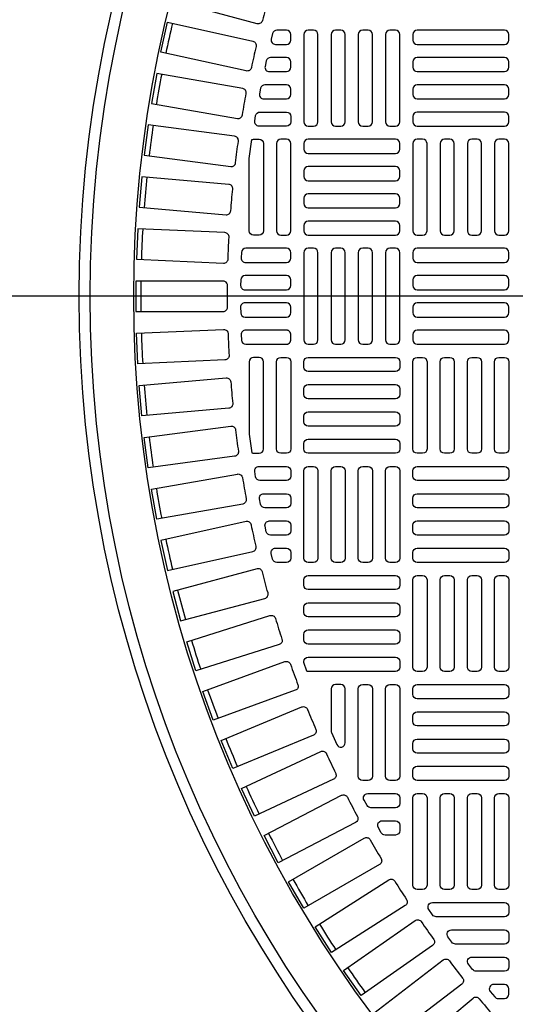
# Model space of a CAD drawing. Extents: x -285 to 5863, y 308 to 3178.
# Tile 15 of 256: x -120.4 to -111.45, y 1515.28 to 1533.05. Entities that reach past the tile are written whole.
import ezdxf

# ---------------------------------------------------------------- set-up
doc = ezdxf.new("R2010")
doc.units = 0
doc.header["$MEASUREMENT"] = 0
doc.layers.get('0').update_dxf_attribs({"color": 255, "linetype": 'CONTINUOUS'})
doc.layers.add('TANK-MANHOLE-COVER-40', color=2, linetype='CONTINUOUS')
doc.layers.add('TANK-MANHOLE-COVER-HATCH-40', color=252, linetype='CONTINUOUS')

msp = doc.modelspace()

# ---------------------------------------------------------------- linework, layer by layer
msp.add_line((421.38773, 1528.05582), (-169.39339, 1528.05582))
at = {"layer": 'TANK-MANHOLE-COVER-40', "color": 4, "linetype": 'Continuous'}
msp.add_circle((-96.69107, 1528.05582), 22.63902, dxfattribs=at)
at = {"layer": 'TANK-MANHOLE-COVER-40', "color": 1, "linetype": 'Continuous'}
msp.add_circle((-96.69107, 1528.05582), 22.44094, dxfattribs=at)
at = {"layer": 'TANK-MANHOLE-COVER-40', "color": 2, "linetype": 'Continuous'}
msp.add_circle((-96.69107, 1528.05582), 21.65354, dxfattribs=at)
at = {"layer": 'TANK-MANHOLE-COVER-HATCH-40', "linetype": 'Continuous'}
for points in [[(-116.02138, 1533.03236, -0.41709369), (-116.11801, 1532.97594), (-117.64009, 1533.38378), (-117.49743, 1533.91618), (-115.97535, 1533.50834, -0.41709369), (-115.91988, 1533.41116, 0.00491171), (-116.02138, 1533.03236)], [(-116.22005, 1532.18445, -0.41709369), (-116.31413, 1532.12386), (-117.85255, 1532.46492), (-117.73325, 1533.00304), (-116.19484, 1532.66198, -0.41709369), (-116.13518, 1532.56731, 0.00491171), (-116.22005, 1532.18445)], [(-116.38155, 1531.32868, -0.00491171), (-116.31346, 1531.71488, 0.41709369), (-116.37719, 1531.80685), (-117.92902, 1532.08048), (-118.02473, 1531.53768), (-116.4729, 1531.26405, 0.41709369), (-116.38155, 1531.32868)], [(-116.50557, 1530.46668, -0.00491171), (-116.45439, 1530.85548, 0.41709369), (-116.52207, 1530.94459), (-118.08436, 1531.15027), (-118.1563, 1530.6038), (-116.59401, 1530.39812, 0.41709369), (-116.50557, 1530.46668)], [(-116.59187, 1529.60009, -0.00491171), (-116.5577, 1529.99075, 0.41709369), (-116.6292, 1530.07682), (-118.19898, 1530.21416), (-118.24702, 1529.66508), (-116.67724, 1529.52774, 0.41709369), (-116.59187, 1529.60009)], [(-116.65074, 1528.25189, 0.41709369), (-116.72947, 1528.33141), (-118.30524, 1528.33141), (-118.30524, 1527.78023), (-116.72947, 1527.78023, 0.41709369), (-116.65074, 1527.85974, -0.00491171), (-116.65074, 1528.25189)], [(-116.59187, 1526.51155, 0.00491171), (-116.5577, 1526.12089, -0.41709369), (-116.6292, 1526.03481), (-118.19898, 1525.89748), (-118.24702, 1526.44656), (-116.67724, 1526.5839, -0.41709369), (-116.59187, 1526.51155)], [(-116.50557, 1525.64496, 0.00491171), (-116.45439, 1525.25616, -0.41709369), (-116.52207, 1525.16705), (-118.08436, 1524.96137), (-118.1563, 1525.50784), (-116.59401, 1525.71351, -0.41709369), (-116.50557, 1525.64496)], [(-116.38155, 1524.78296, 0.00491171), (-116.31346, 1524.39676, -0.41709369), (-116.37719, 1524.30478), (-117.92902, 1524.03115), (-118.02473, 1524.57396), (-116.4729, 1524.84759, -0.41709369), (-116.38155, 1524.78296)], [(-116.22005, 1523.92718, 0.41709369), (-116.31413, 1523.98777), (-117.85255, 1523.64671), (-117.73325, 1523.1086), (-116.19484, 1523.44966, 0.41709369), (-116.13518, 1523.54433, -0.00491171), (-116.22005, 1523.92718)], [(-116.02138, 1523.07927, 0.41709369), (-116.11801, 1523.1357), (-117.64009, 1522.72786), (-117.49743, 1522.19546), (-115.97535, 1522.6033, 0.41709369), (-115.91988, 1522.70048, -0.00491171), (-116.02138, 1523.07927)], [(-115.78591, 1522.24083, 0.00491171), (-115.66798, 1521.86683, -0.41709369), (-115.71916, 1521.76732), (-117.222, 1521.29348), (-117.38775, 1521.81915), (-115.88491, 1522.29299, -0.41709369), (-115.78591, 1522.24083)], [(-115.51408, 1521.41346, 0.00491171), (-115.37996, 1521.04496, -0.41709369), (-115.42675, 1520.94331), (-116.90749, 1520.40436), (-117.09601, 1520.92231), (-115.61527, 1521.46125, -0.41709369), (-115.51408, 1521.41346)], [(-114.78162, 1520.21253, 0.10680341), (-114.7746, 1520.18002), (-114.67617, 1519.9629, 0.80700564), (-114.52572, 1519.99541), (-114.52572, 1520.9692, 0.41421356), (-114.60446, 1521.04794), (-114.60446, 1521.04794), (-114.70288, 1521.04794, 0.41421356), (-114.78162, 1520.9692), (-114.78162, 1520.9692), (-114.78162, 1520.19552)], [(-115.20643, 1520.59874, 0.00491171), (-115.05636, 1520.23643, -0.41709369), (-115.09868, 1520.13284), (-116.5545, 1519.52982), (-116.76543, 1520.03904), (-115.30961, 1520.64207, -0.41709369), (-115.20643, 1520.59874)], [(-114.86354, 1519.7982, 0.00491171), (-114.69781, 1519.44279, -0.41709369), (-114.73556, 1519.33745), (-116.16369, 1518.6715), (-116.39663, 1519.17104), (-114.9685, 1519.83699, -0.41709369), (-114.86354, 1519.7982)], [(-114.48605, 1519.01339, 0.00491171), (-114.30497, 1518.66555, -0.41709369), (-114.3381, 1518.55866), (-115.73582, 1517.83105), (-115.99033, 1518.31996), (-114.59261, 1519.04756, -0.41709369), (-114.48605, 1519.01339)], [(-114.07469, 1518.24579, 0.00491171), (-113.87861, 1517.90618, -0.41709369), (-113.90704, 1517.79795), (-115.2717, 1517.01006), (-115.54729, 1517.4874), (-114.18263, 1518.27528, -0.41709369), (-114.07469, 1518.24579)], [(-113.63024, 1517.49687, 0.00491171), (-113.41953, 1517.16613, -0.41709369), (-113.44321, 1517.05676), (-114.77221, 1516.2101), (-115.06835, 1516.67496), (-113.73936, 1517.52162, -0.41709369), (-113.63024, 1517.49687)], [(-113.15354, 1516.76804, 0.00491171), (-112.92861, 1516.44681, -0.41709369), (-112.9475, 1516.33651), (-114.23829, 1515.43269), (-114.55444, 1515.88419), (-113.26364, 1516.78801, -0.41709369), (-113.15354, 1516.76804)], [(-112.1071, 1515.3762, 0.00491171), (-111.85503, 1515.07579, -0.41709369), (-111.86423, 1514.96427), (-113.07134, 1513.95138), (-113.42563, 1514.37361), (-112.21852, 1515.3865, -0.41709369), (-112.1071, 1515.3762)]]:
    msp.add_lwpolyline(points, format="xyb", dxfattribs=at)
for points in [[(-115.58871, 1532.85897), (-115.75989, 1532.85897, 0.34573684), (-115.83639, 1532.79889), (-115.8604, 1532.70047, 0.48617467), (-115.7839, 1532.60306), (-115.58871, 1532.60306), (-115.58871, 1532.60306, 0.41421356), (-115.50997, 1532.6818), (-115.50997, 1532.78023), (-115.50997, 1532.78023, 0.41421356)], [(-115.58871, 1532.36684), (-115.87512, 1532.36684, 0.35291937), (-115.95206, 1532.3048), (-115.97342, 1532.20638, 0.47828469), (-115.89648, 1532.11094), (-115.58871, 1532.11094), (-115.58871, 1532.11094, 0.41421356), (-115.50997, 1532.18968), (-115.50997, 1532.2881), (-115.50997, 1532.2881, 0.41421356)], [(-115.58871, 1531.87472), (-115.9771, 1531.87472, 0.36009445), (-116.05445, 1531.81071), (-116.0732, 1531.71228, 0.47048611), (-115.99585, 1531.61881), (-115.58871, 1531.61881, 0.41421356), (-115.50997, 1531.69755), (-115.50997, 1531.79598), (-115.50997, 1531.79598, 0.41421356)], [(-115.50997, 1531.30385), (-115.50997, 1531.30385), (-115.50997, 1531.20542, -0.41421356), (-115.58871, 1531.12668), (-116.08223, 1531.12668, -0.46277143), (-116.15992, 1531.21819), (-116.14375, 1531.31662, -0.36726762), (-116.06605, 1531.38259), (-115.58871, 1531.38259, -0.41421356)], [(-116.21175, 1530.88345, -0.10672862), (-116.17926, 1530.89046), (-116.17926, 1530.89046), (-116.08083, 1530.89046, -0.41421356), (-116.00209, 1530.81172), (-116.00209, 1530.81172), (-116.00209, 1529.23692, -0.41421356), (-116.08083, 1529.15818), (-116.08083, 1529.15818), (-116.17926, 1529.15818, -0.41421356), (-116.258, 1529.23692), (-116.258, 1529.23692), (-116.258, 1530.54331)], [(-115.58871, 1529.15818, 0.41421356), (-115.50997, 1529.23692), (-115.50997, 1530.81172, 0.41421356), (-115.58871, 1530.89046), (-115.68713, 1530.89046, 0.41421356), (-115.76587, 1530.81172), (-115.76587, 1529.23692, 0.41421356), (-115.68713, 1529.15818)], [(-118.27265, 1529.27394), (-118.29669, 1528.72329), (-116.72242, 1528.65455, 0.41709369), (-116.64029, 1528.73056, -0.00491171), (-116.62319, 1529.12234, 0.41709369), (-116.69838, 1529.20521)], [(-116.32429, 1528.66605), (-115.58871, 1528.66605, 0.41421356), (-115.50997, 1528.74479), (-115.50997, 1528.84322, 0.41421356), (-115.58871, 1528.92196), (-116.32061, 1528.92196, 0.40329122), (-116.39929, 1528.84617), (-116.40298, 1528.74774, 0.20378141), (-116.381, 1528.69017, 0.20378141)], [(-116.3354, 1528.17393), (-115.58871, 1528.17393, 0.41421356), (-115.50997, 1528.25267), (-115.50997, 1528.35109, 0.41421356), (-115.58871, 1528.42983), (-116.33417, 1528.42983, 0.41056424), (-116.4129, 1528.35208), (-116.41413, 1528.25365, 0.20053403), (-116.39142, 1528.19734, 0.20053403)], [(-116.33654, 1527.93771, 0.41977873), (-116.41527, 1527.85747), (-116.4134, 1527.75905, 0.40867021), (-116.33467, 1527.6818), (-115.58871, 1527.6818), (-115.58871, 1527.6818, 0.41421356), (-115.50997, 1527.76054), (-115.50997, 1527.85897), (-115.50997, 1527.85897, 0.41421356), (-115.58871, 1527.93771)], [(-118.27265, 1526.83769), (-118.29669, 1527.38835), (-116.72242, 1527.45708, -0.41709369), (-116.64029, 1527.38108, 0.00491171), (-116.62319, 1526.9893, -0.41709369), (-116.69838, 1526.90643)], [(-115.57716, 1527.19053), (-115.57335, 1527.19119), (-115.56958, 1527.19204), (-115.56585, 1527.19307), (-115.56218, 1527.19428), (-115.55858, 1527.19567), (-115.55504, 1527.19724), (-115.55159, 1527.19897), (-115.54823, 1527.20088), (-115.54496, 1527.20295), (-115.5418, 1527.20517), (-115.53876, 1527.20755), (-115.53583, 1527.21007), (-115.53303, 1527.21274), (-115.53037, 1527.21554), (-115.52784, 1527.21846), (-115.52546, 1527.22151), (-115.52324, 1527.22467), (-115.52117, 1527.22794), (-115.51927, 1527.2313), (-115.51753, 1527.23475), (-115.51596, 1527.23828), (-115.51457, 1527.24189), (-115.51336, 1527.24556), (-115.51233, 1527.24928), (-115.51148, 1527.25305), (-115.51082, 1527.25686), (-115.51035, 1527.2607), (-115.51006, 1527.26455), (-115.50997, 1527.26842), (-115.50997, 1527.36684), (-115.51006, 1527.37071), (-115.51035, 1527.37456), (-115.51082, 1527.3784), (-115.51148, 1527.3822), (-115.51233, 1527.38597), (-115.51336, 1527.3897), (-115.51457, 1527.39337), (-115.51596, 1527.39697), (-115.51753, 1527.40051), (-115.51927, 1527.40396), (-115.52117, 1527.40732), (-115.52324, 1527.41059), (-115.52546, 1527.41375), (-115.52784, 1527.41679), (-115.53037, 1527.41972), (-115.53303, 1527.42252), (-115.53583, 1527.42518), (-115.53876, 1527.42771), (-115.5418, 1527.43009), (-115.54496, 1527.43231), (-115.54823, 1527.43438), (-115.55159, 1527.43628), (-115.55504, 1527.43802), (-115.55858, 1527.43959), (-115.56218, 1527.44098), (-115.56585, 1527.44219), (-115.56958, 1527.44322), (-115.57335, 1527.44407), (-115.57716, 1527.44473), (-115.58099, 1527.4452), (-115.58485, 1527.44549), (-115.58871, 1527.44558), (-116.32429, 1527.44558, 0.42522092), (-116.40298, 1527.36389), (-116.39929, 1527.26547, 0.40329122), (-116.32061, 1527.18968), (-115.58871, 1527.18968), (-115.58485, 1527.18977), (-115.58099, 1527.19006)], [(-116.21175, 1525.22819, 0.10672862), (-116.17926, 1525.22117), (-116.17926, 1525.22117), (-116.08083, 1525.22117, 0.41421356), (-116.00209, 1525.29991), (-116.00209, 1525.29991), (-116.00209, 1526.87472, 0.41421356), (-116.08083, 1526.95346), (-116.08083, 1526.95346), (-116.17926, 1526.95346, 0.41421356), (-116.258, 1526.87472), (-116.258, 1526.87472), (-116.258, 1525.56833)], [(-115.58871, 1526.95346, -0.41421356), (-115.50997, 1526.87472), (-115.50997, 1525.29991, -0.41421356), (-115.58871, 1525.22117), (-115.68713, 1525.22117, -0.41421356), (-115.76587, 1525.29991), (-115.76587, 1526.87472, -0.41421356), (-115.68713, 1526.95346)], [(-116.08223, 1524.98495), (-115.58871, 1524.98495, -0.41421356), (-115.50997, 1524.90621), (-115.50997, 1524.80779), (-115.50997, 1524.80779, -0.41421356), (-115.58871, 1524.72905), (-116.06605, 1524.72905, -0.36726762), (-116.14375, 1524.79502), (-116.15992, 1524.89344, -0.46277143)], [(-115.58871, 1524.49283, -0.41421356), (-115.50997, 1524.41409), (-115.50997, 1524.31566), (-115.50997, 1524.31566, -0.41421356), (-115.58871, 1524.23692), (-115.9771, 1524.23692, -0.36009445), (-116.05445, 1524.30093), (-116.0732, 1524.39935, -0.47048611), (-115.99585, 1524.49283)], [(-115.89648, 1524.0007), (-115.58871, 1524.0007), (-115.58871, 1524.0007, -0.41421356), (-115.50997, 1523.92196), (-115.50997, 1523.82353), (-115.50997, 1523.82353, -0.41421356), (-115.58871, 1523.74479), (-115.87512, 1523.74479, -0.35291937), (-115.95206, 1523.80684), (-115.97342, 1523.90526, -0.47828469)], [(-115.7839, 1523.50857), (-115.58871, 1523.50857), (-115.58871, 1523.50857, -0.41421356), (-115.50997, 1523.42983), (-115.50997, 1523.33141), (-115.50997, 1523.33141, -0.41421356), (-115.58871, 1523.25267), (-115.75989, 1523.25267, -0.34573684), (-115.83639, 1523.31274), (-115.8604, 1523.41117, -0.48617467)], [(-115.27375, 1522.93771, -0.41421356), (-115.19501, 1523.01645), (-113.6202, 1523.01645, -0.41421356), (-113.54146, 1522.93771), (-113.54146, 1522.83928, -0.41421356), (-113.6202, 1522.76054), (-115.19501, 1522.76054, -0.41421356), (-115.27375, 1522.83928)], [(-115.27375, 1522.44558, -0.41421356), (-115.19501, 1522.52432), (-113.6202, 1522.52432, -0.41421356), (-113.54146, 1522.44558), (-113.54146, 1522.34716, -0.41421356), (-113.6202, 1522.26842), (-115.19501, 1522.26842, -0.41421356), (-115.27375, 1522.34716)], [(-115.27375, 1521.95346, -0.41421356), (-115.19501, 1522.0322), (-113.6202, 1522.0322, -0.41421356), (-113.54146, 1521.95346), (-113.54146, 1521.85503, -0.41421356), (-113.6202, 1521.77629), (-115.19501, 1521.77629, -0.41421356), (-115.27375, 1521.85503)], [(-115.27375, 1521.44247), (-115.27375, 1521.46133, -0.41421356), (-115.19501, 1521.54007), (-113.6202, 1521.54007, -0.41421356), (-113.54146, 1521.46133), (-113.54146, 1521.3629, -0.41421356), (-113.6202, 1521.28416), (-115.19501, 1521.28416, -0.07385003), (-115.21789, 1521.28756)], [(-114.11233, 1521.04794, -0.41421356), (-114.03359, 1520.9692), (-114.03359, 1519.3944, -0.41421356), (-114.11233, 1519.31566), (-114.21076, 1519.31566, -0.41421356), (-114.2895, 1519.3944), (-114.2895, 1520.9692, -0.41421356), (-114.21076, 1521.04794)], [(-113.6202, 1521.04794, -0.41421356), (-113.54146, 1520.9692), (-113.54146, 1519.3944, -0.41421356), (-113.6202, 1519.31566), (-113.71863, 1519.31566, -0.41421356), (-113.79737, 1519.3944), (-113.79737, 1520.9692, -0.41421356), (-113.71863, 1521.04794)], [(-114.1182, 1519.07944), (-113.6202, 1519.07944), (-113.6202, 1519.07944, -0.41421356), (-113.54146, 1519.0007), (-113.54146, 1518.90227), (-113.54146, 1518.90227, -0.41421356), (-113.6202, 1518.82353), (-114.06138, 1518.82353, -0.26794919), (-114.12957, 1518.8629), (-114.18639, 1518.96133, -0.57735027)], [(-113.86027, 1518.58731), (-113.6202, 1518.58731), (-113.6202, 1518.58731, -0.41421356), (-113.54146, 1518.50857), (-113.54146, 1518.41015), (-113.54146, 1518.41015, -0.41421356), (-113.6202, 1518.33141), (-113.80545, 1518.33141, -0.27209959), (-113.87424, 1518.37184), (-113.92906, 1518.47026, -0.57220395)], [(-112.95171, 1517.11094), (-111.6517, 1517.11094), (-111.6517, 1517.11094, -0.41421356), (-111.57296, 1517.0322), (-111.57296, 1516.93377), (-111.57296, 1516.93377, -0.41421356), (-111.6517, 1516.85503), (-112.88494, 1516.85503, -0.24862232), (-112.9501, 1516.88957), (-113.01687, 1516.98799, -0.60176538)], [(-112.60694, 1516.61881), (-111.6517, 1516.61881), (-111.6517, 1516.61881, -0.41421356), (-111.57296, 1516.54007), (-111.57296, 1516.44164), (-111.57296, 1516.44164, -0.41421356), (-111.6517, 1516.3629), (-112.5357, 1516.3629, -0.24054885), (-112.59949, 1516.39548), (-112.67073, 1516.4939, -0.61218964)], [(-112.23897, 1516.12668), (-111.6517, 1516.12668), (-111.6517, 1516.12668, -0.41421356), (-111.57296, 1516.04794), (-111.57296, 1515.94952), (-111.57296, 1515.94952, -0.41421356), (-111.6517, 1515.87078), (-112.16295, 1515.87078, -0.23232365), (-112.22526, 1515.90139), (-112.30129, 1515.99981, -0.62295027)], [(-112.64588, 1516.0612, 0.00491946), (-112.40678, 1515.74958, -0.41709369), (-112.42084, 1515.63857), (-113.67098, 1514.6793), (-114.00652, 1515.11658), (-112.75588, 1516.07623, -0.41710279)], [(-111.6517, 1515.63456), (-111.6517, 1515.63456), (-111.8461, 1515.63456, 0.63408546), (-111.90685, 1515.50572), (-111.82568, 1515.40729, 0.2239262), (-111.76493, 1515.37865), (-111.6517, 1515.37865, 0.41421356), (-111.57296, 1515.45739), (-111.57296, 1515.45739), (-111.57296, 1515.55582, 0.41421356)]]:
    msp.add_lwpolyline(points, format="xyb", close=True, dxfattribs=at)
at = {"layer": 'TANK-MANHOLE-COVER-HATCH-40', "linetype": 'Continuous', "flags": 128}
for points in [[(-115.09658, 1531.12668, 0.41421356), (-115.01784, 1531.20542), (-115.01784, 1532.78023, 0.41421356), (-115.09658, 1532.85897), (-115.19501, 1532.85897, 0.41421356), (-115.27375, 1532.78023), (-115.27375, 1531.20542, 0.41421356), (-115.19501, 1531.12668)], [(-114.60446, 1531.12668, 0.41421356), (-114.52572, 1531.20542), (-114.52572, 1532.78023, 0.41421356), (-114.60446, 1532.85897), (-114.70288, 1532.85897, 0.41421356), (-114.78162, 1532.78023), (-114.78162, 1531.20542, 0.41421356), (-114.70288, 1531.12668)], [(-114.11233, 1531.12668, 0.41421356), (-114.03359, 1531.20542), (-114.03359, 1532.78023, 0.41421356), (-114.11233, 1532.85897), (-114.21076, 1532.85897, 0.41421356), (-114.2895, 1532.78023), (-114.2895, 1531.20542, 0.41421356), (-114.21076, 1531.12668)], [(-113.6202, 1531.12668, 0.41421356), (-113.54146, 1531.20542), (-113.54146, 1532.78023, 0.41421356), (-113.6202, 1532.85897), (-113.71863, 1532.85897, 0.41421356), (-113.79737, 1532.78023), (-113.79737, 1531.20542, 0.41421356), (-113.71863, 1531.12668)], [(-111.57296, 1532.78023, 0.41421356), (-111.6517, 1532.85897), (-113.2265, 1532.85897, 0.41421356), (-113.30524, 1532.78023), (-113.30524, 1532.6818, 0.41421356), (-113.2265, 1532.60306), (-111.6517, 1532.60306, 0.41421356), (-111.57296, 1532.6818)], [(-111.57296, 1532.2881, 0.41421356), (-111.6517, 1532.36684), (-113.2265, 1532.36684, 0.41421356), (-113.30524, 1532.2881), (-113.30524, 1532.18968, 0.41421356), (-113.2265, 1532.11094), (-111.6517, 1532.11094, 0.41421356), (-111.57296, 1532.18968)], [(-111.57296, 1531.79598, 0.41421356), (-111.6517, 1531.87472), (-113.2265, 1531.87472, 0.41421356), (-113.30524, 1531.79598), (-113.30524, 1531.69755, 0.41421356), (-113.2265, 1531.61881), (-111.6517, 1531.61881, 0.41421356), (-111.57296, 1531.69755)], [(-111.57296, 1531.30385, 0.41421356), (-111.6517, 1531.38259), (-113.2265, 1531.38259, 0.41421356), (-113.30524, 1531.30385), (-113.30524, 1531.20542, 0.41421356), (-113.2265, 1531.12668), (-111.6517, 1531.12668, 0.41421356), (-111.57296, 1531.20542)], [(-115.27375, 1530.7133, 0.41421356), (-115.19501, 1530.63456), (-113.6202, 1530.63456, 0.41421356), (-113.54146, 1530.7133), (-113.54146, 1530.81172, 0.41421356), (-113.6202, 1530.89046), (-115.19501, 1530.89046, 0.41421356), (-115.27375, 1530.81172)], [(-113.12808, 1529.15818, 0.41421356), (-113.04934, 1529.23692), (-113.04934, 1530.81172, 0.41421356), (-113.12808, 1530.89046), (-113.2265, 1530.89046, 0.41421356), (-113.30524, 1530.81172), (-113.30524, 1529.23692, 0.41421356), (-113.2265, 1529.15818)], [(-112.63595, 1529.15818, 0.41421356), (-112.55721, 1529.23692), (-112.55721, 1530.81172, 0.41421356), (-112.63595, 1530.89046), (-112.73438, 1530.89046, 0.41421356), (-112.81312, 1530.81172), (-112.81312, 1529.23692, 0.41421356), (-112.73438, 1529.15818)], [(-112.14383, 1529.15818, 0.41421356), (-112.06509, 1529.23692), (-112.06509, 1530.81172, 0.41421356), (-112.14383, 1530.89046), (-112.24225, 1530.89046, 0.41421356), (-112.32099, 1530.81172), (-112.32099, 1529.23692, 0.41421356), (-112.24225, 1529.15818)], [(-111.6517, 1529.15818, 0.41421356), (-111.57296, 1529.23692), (-111.57296, 1530.81172, 0.41421356), (-111.6517, 1530.89046), (-111.75013, 1530.89046, 0.41421356), (-111.82887, 1530.81172), (-111.82887, 1529.23692, 0.41421356), (-111.75013, 1529.15818)], [(-115.27375, 1530.22117, 0.41421356), (-115.19501, 1530.14243), (-113.6202, 1530.14243, 0.41421356), (-113.54146, 1530.22117), (-113.54146, 1530.3196, 0.41421356), (-113.6202, 1530.39834), (-115.19501, 1530.39834, 0.41421356), (-115.27375, 1530.3196)], [(-115.27375, 1529.72905, 0.41421356), (-115.19501, 1529.65031), (-113.6202, 1529.65031, 0.41421356), (-113.54146, 1529.72905), (-113.54146, 1529.82747, 0.41421356), (-113.6202, 1529.90621), (-115.19501, 1529.90621, 0.41421356), (-115.27375, 1529.82747)], [(-115.27375, 1529.23692, 0.41421356), (-115.19501, 1529.15818), (-113.6202, 1529.15818, 0.41421356), (-113.54146, 1529.23692), (-113.54146, 1529.33535, 0.41421356), (-113.6202, 1529.41409), (-115.19501, 1529.41409, 0.41421356), (-115.27375, 1529.33535)], [(-115.09658, 1527.18968, 0.41421356), (-115.01784, 1527.26842), (-115.01784, 1528.84322, 0.41421356), (-115.09658, 1528.92196), (-115.19501, 1528.92196, 0.41421356), (-115.27375, 1528.84322), (-115.27375, 1527.26842, 0.41421356), (-115.19501, 1527.18968)], [(-114.60446, 1527.18968, 0.41421356), (-114.52572, 1527.26842), (-114.52572, 1528.84322, 0.41421356), (-114.60446, 1528.92196), (-114.70288, 1528.92196, 0.41421356), (-114.78162, 1528.84322), (-114.78162, 1527.26842, 0.41421356), (-114.70288, 1527.18968)], [(-114.11233, 1527.18968, 0.41421356), (-114.03359, 1527.26842), (-114.03359, 1528.84322, 0.41421356), (-114.11233, 1528.92196), (-114.21076, 1528.92196, 0.41421356), (-114.2895, 1528.84322), (-114.2895, 1527.26842, 0.41421356), (-114.21076, 1527.18968)], [(-113.6202, 1527.18968, 0.41421356), (-113.54146, 1527.26842), (-113.54146, 1528.84322, 0.41421356), (-113.6202, 1528.92196), (-113.71863, 1528.92196, 0.41421356), (-113.79737, 1528.84322), (-113.79737, 1527.26842, 0.41421356), (-113.71863, 1527.18968)], [(-111.57296, 1528.84322, 0.41421356), (-111.6517, 1528.92196), (-113.2265, 1528.92196, 0.41421356), (-113.30524, 1528.84322), (-113.30524, 1528.74479, 0.41421356), (-113.2265, 1528.66605), (-111.6517, 1528.66605, 0.41421356), (-111.57296, 1528.74479)], [(-111.57296, 1528.35109, 0.41421356), (-111.6517, 1528.42983), (-113.2265, 1528.42983, 0.41421356), (-113.30524, 1528.35109), (-113.30524, 1528.25267, 0.41421356), (-113.2265, 1528.17393), (-111.6517, 1528.17393, 0.41421356), (-111.57296, 1528.25267)], [(-111.57296, 1527.85897, 0.41421356), (-111.6517, 1527.93771), (-113.2265, 1527.93771, 0.41421356), (-113.30524, 1527.85897), (-113.30524, 1527.76054, 0.41421356), (-113.2265, 1527.6818), (-111.6517, 1527.6818, 0.41421356), (-111.57296, 1527.76054)], [(-111.57296, 1527.36684, 0.41421356), (-111.6517, 1527.44558), (-113.2265, 1527.44558, 0.41421356), (-113.30524, 1527.36684), (-113.30524, 1527.26842, 0.41421356), (-113.2265, 1527.18968), (-111.6517, 1527.18968, 0.41421356), (-111.57296, 1527.26842)], [(-115.27375, 1526.87472, -0.41421356), (-115.19501, 1526.95346), (-113.6202, 1526.95346, -0.41421356), (-113.54146, 1526.87472), (-113.54146, 1526.77629, -0.41421356), (-113.6202, 1526.69755), (-115.19501, 1526.69755, -0.41421356), (-115.27375, 1526.77629)], [(-113.12808, 1526.95346, -0.41421356), (-113.04934, 1526.87472), (-113.04934, 1525.29991, -0.41421356), (-113.12808, 1525.22117), (-113.2265, 1525.22117, -0.41421356), (-113.30524, 1525.29991), (-113.30524, 1526.87472, -0.41421356), (-113.2265, 1526.95346)], [(-112.63595, 1526.95346, -0.41421356), (-112.55721, 1526.87472), (-112.55721, 1525.29991, -0.41421356), (-112.63595, 1525.22117), (-112.73438, 1525.22117, -0.41421356), (-112.81312, 1525.29991), (-112.81312, 1526.87472, -0.41421356), (-112.73438, 1526.95346)], [(-112.14383, 1526.95346, -0.41421356), (-112.06509, 1526.87472), (-112.06509, 1525.29991, -0.41421356), (-112.14383, 1525.22117), (-112.24225, 1525.22117, -0.41421356), (-112.32099, 1525.29991), (-112.32099, 1526.87472, -0.41421356), (-112.24225, 1526.95346)], [(-111.6517, 1526.95346, -0.41421356), (-111.57296, 1526.87472), (-111.57296, 1525.29991, -0.41421356), (-111.6517, 1525.22117), (-111.75013, 1525.22117, -0.41421356), (-111.82887, 1525.29991), (-111.82887, 1526.87472, -0.41421356), (-111.75013, 1526.95346)], [(-115.27375, 1526.38259, -0.41421356), (-115.19501, 1526.46133), (-113.6202, 1526.46133, -0.41421356), (-113.54146, 1526.38259), (-113.54146, 1526.28416, -0.41421356), (-113.6202, 1526.20542), (-115.19501, 1526.20542, -0.41421356), (-115.27375, 1526.28416)], [(-115.27375, 1525.89046, -0.41421356), (-115.19501, 1525.9692), (-113.6202, 1525.9692, -0.41421356), (-113.54146, 1525.89046), (-113.54146, 1525.79204, -0.41421356), (-113.6202, 1525.7133), (-115.19501, 1525.7133, -0.41421356), (-115.27375, 1525.79204)], [(-115.27375, 1525.39834, -0.41421356), (-115.19501, 1525.47708), (-113.6202, 1525.47708, -0.41421356), (-113.54146, 1525.39834), (-113.54146, 1525.29991, -0.41421356), (-113.6202, 1525.22117), (-115.19501, 1525.22117, -0.41421356), (-115.27375, 1525.29991)], [(-115.09658, 1524.98495, -0.41421356), (-115.01784, 1524.90621), (-115.01784, 1523.33141, -0.41421356), (-115.09658, 1523.25267), (-115.19501, 1523.25267, -0.41421356), (-115.27375, 1523.33141), (-115.27375, 1524.90621, -0.41421356), (-115.19501, 1524.98495)], [(-114.60446, 1524.98495, -0.41421356), (-114.52572, 1524.90621), (-114.52572, 1523.33141, -0.41421356), (-114.60446, 1523.25267), (-114.70288, 1523.25267, -0.41421356), (-114.78162, 1523.33141), (-114.78162, 1524.90621, -0.41421356), (-114.70288, 1524.98495)], [(-114.11233, 1524.98495, -0.41421356), (-114.03359, 1524.90621), (-114.03359, 1523.33141, -0.41421356), (-114.11233, 1523.25267), (-114.21076, 1523.25267, -0.41421356), (-114.2895, 1523.33141), (-114.2895, 1524.90621, -0.41421356), (-114.21076, 1524.98495)], [(-113.6202, 1524.98495, -0.41421356), (-113.54146, 1524.90621), (-113.54146, 1523.33141, -0.41421356), (-113.6202, 1523.25267), (-113.71863, 1523.25267, -0.41421356), (-113.79737, 1523.33141), (-113.79737, 1524.90621, -0.41421356), (-113.71863, 1524.98495)], [(-111.57296, 1524.80779, -0.41421356), (-111.6517, 1524.72905), (-113.2265, 1524.72905, -0.41421356), (-113.30524, 1524.80779), (-113.30524, 1524.90621, -0.41421356), (-113.2265, 1524.98495), (-111.6517, 1524.98495, -0.41421356), (-111.57296, 1524.90621)], [(-111.57296, 1524.31566, -0.41421356), (-111.6517, 1524.23692), (-113.2265, 1524.23692, -0.41421356), (-113.30524, 1524.31566), (-113.30524, 1524.41409, -0.41421356), (-113.2265, 1524.49283), (-111.6517, 1524.49283, -0.41421356), (-111.57296, 1524.41409)], [(-111.57296, 1523.82353, -0.41421356), (-111.6517, 1523.74479), (-113.2265, 1523.74479, -0.41421356), (-113.30524, 1523.82353), (-113.30524, 1523.92196, -0.41421356), (-113.2265, 1524.0007), (-111.6517, 1524.0007, -0.41421356), (-111.57296, 1523.92196)], [(-111.57296, 1523.33141, -0.41421356), (-111.6517, 1523.25267), (-113.2265, 1523.25267, -0.41421356), (-113.30524, 1523.33141), (-113.30524, 1523.42983, -0.41421356), (-113.2265, 1523.50857), (-111.6517, 1523.50857, -0.41421356), (-111.57296, 1523.42983)], [(-113.12808, 1523.01645, -0.41421356), (-113.04934, 1522.93771), (-113.04934, 1521.3629, -0.41421356), (-113.12808, 1521.28416), (-113.2265, 1521.28416, -0.41421356), (-113.30524, 1521.3629), (-113.30524, 1522.93771, -0.41421356), (-113.2265, 1523.01645)], [(-112.63595, 1523.01645, -0.41421356), (-112.55721, 1522.93771), (-112.55721, 1521.3629, -0.41421356), (-112.63595, 1521.28416), (-112.73438, 1521.28416, -0.41421356), (-112.81312, 1521.3629), (-112.81312, 1522.93771, -0.41421356), (-112.73438, 1523.01645)], [(-112.14383, 1523.01645, -0.41421356), (-112.06509, 1522.93771), (-112.06509, 1521.3629, -0.41421356), (-112.14383, 1521.28416), (-112.24225, 1521.28416, -0.41421356), (-112.32099, 1521.3629), (-112.32099, 1522.93771, -0.41421356), (-112.24225, 1523.01645)], [(-111.6517, 1523.01645, -0.41421356), (-111.57296, 1522.93771), (-111.57296, 1521.3629, -0.41421356), (-111.6517, 1521.28416), (-111.75013, 1521.28416, -0.41421356), (-111.82887, 1521.3629), (-111.82887, 1522.93771, -0.41421356), (-111.75013, 1523.01645)], [(-111.57296, 1520.87078, -0.41421356), (-111.6517, 1520.79204), (-113.2265, 1520.79204, -0.41421356), (-113.30524, 1520.87078), (-113.30524, 1520.9692, -0.41421356), (-113.2265, 1521.04794), (-111.6517, 1521.04794, -0.41421356), (-111.57296, 1520.9692)], [(-111.57296, 1520.37865, -0.41421356), (-111.6517, 1520.29991), (-113.2265, 1520.29991, -0.41421356), (-113.30524, 1520.37865), (-113.30524, 1520.47708, -0.41421356), (-113.2265, 1520.55582), (-111.6517, 1520.55582, -0.41421356), (-111.57296, 1520.47708)], [(-111.57296, 1519.88653, -0.41421356), (-111.6517, 1519.80779), (-113.2265, 1519.80779, -0.41421356), (-113.30524, 1519.88653), (-113.30524, 1519.98495, -0.41421356), (-113.2265, 1520.06369), (-111.6517, 1520.06369, -0.41421356), (-111.57296, 1519.98495)], [(-111.57296, 1519.3944, -0.41421356), (-111.6517, 1519.31566), (-113.2265, 1519.31566, -0.41421356), (-113.30524, 1519.3944), (-113.30524, 1519.49283, -0.41421356), (-113.2265, 1519.57157), (-111.6517, 1519.57157, -0.41421356), (-111.57296, 1519.49283)], [(-113.12808, 1519.07944, -0.41421356), (-113.04934, 1519.0007), (-113.04934, 1517.4259, -0.41421356), (-113.12808, 1517.34716), (-113.2265, 1517.34716, -0.41421356), (-113.30524, 1517.4259), (-113.30524, 1519.0007, -0.41421356), (-113.2265, 1519.07944)], [(-112.63595, 1519.07944, -0.41421356), (-112.55721, 1519.0007), (-112.55721, 1517.4259, -0.41421356), (-112.63595, 1517.34716), (-112.73438, 1517.34716, -0.41421356), (-112.81312, 1517.4259), (-112.81312, 1519.0007, -0.41421356), (-112.73438, 1519.07944)], [(-112.14383, 1519.07944, -0.41421356), (-112.06509, 1519.0007), (-112.06509, 1517.4259, -0.41421356), (-112.14383, 1517.34716), (-112.24225, 1517.34716, -0.41421356), (-112.32099, 1517.4259), (-112.32099, 1519.0007, -0.41421356), (-112.24225, 1519.07944)], [(-111.6517, 1519.07944, -0.41421356), (-111.57296, 1519.0007), (-111.57296, 1517.4259, -0.41421356), (-111.6517, 1517.34716), (-111.75013, 1517.34716, -0.41421356), (-111.82887, 1517.4259), (-111.82887, 1519.0007, -0.41421356), (-111.75013, 1519.07944)]]:
    msp.add_lwpolyline(points, format="xyb", close=True, dxfattribs=at)
at = {"layer": 'TANK-MANHOLE-COVER-HATCH-40', "linetype": 'Continuous'}
for start, end in [(166.766426, 168.233574), (169.266426, 170.733574), (171.766426, 173.233574), (174.266426, 175.733574), (176.766426, 178.233574), (179.266426, 180.733574), (181.766426, 183.233574), (184.266426, 185.733574), (186.766426, 188.233574), (189.266426, 190.733574), (191.766426, 193.233574), (194.266426, 195.733574), (196.766426, 198.233574), (199.266426, 200.733574), (201.766426, 203.233574), (204.266426, 205.733574), (206.766426, 208.233574), (209.266426, 210.733574), (211.766426, 213.233574), (214.266426, 215.733574)]:
    msp.add_arc((-96.69107, 1528.05582), 21.52559, start, end, dxfattribs=at)

doc.saveas('drawing.dxf')
